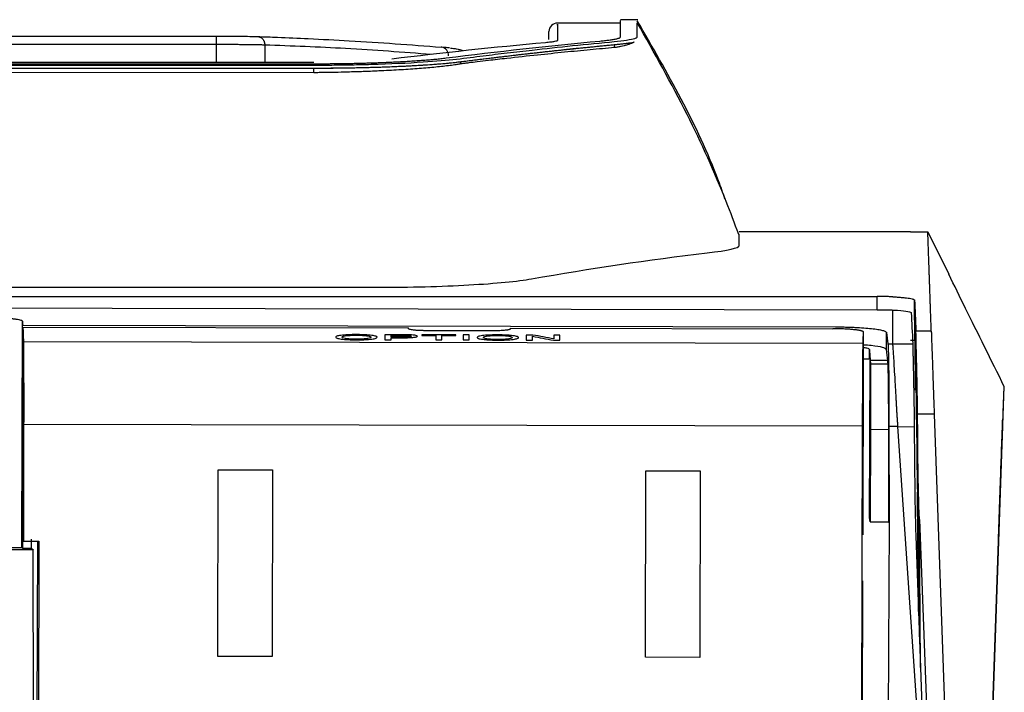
# Model space of a CAD drawing. Header units: millimetres. Extents: x 156812 to 157936, y 112087 to 113571.
# Tile 48 of 204: x 157491 to 157549, y 112518 to 112557. Entities that reach past the tile are written whole.
import ezdxf

# ---------------------------------------------------------------- set-up
doc = ezdxf.new("R2010")
doc.units = ezdxf.units.MM

msp = doc.modelspace()

# ---------------------------------------------------------------- linework, layer by layer
at = {"color": 7, "linetype": 'Continuous', "lineweight": 25}
for p, q in [((157527.506, 112557.389), (157526.497, 112557.389)), ((157522.279, 112556.222), (157522.279, 112556.691)), ((157526.504, 112557.191), (157522.779, 112557.191)), ((157456.287, 112556.42), (157502.666, 112556.42)), ((157502.675, 112555.92), (157456.281, 112555.92)), ((157502.675, 112555.92), (157502.675, 112554.872)), ((157505.538, 112555.893), (157505.538, 112554.872)), ((157526.142, 112555.745), (157526.142, 112555.906)), ((157508.433, 112554.514), (157450.517, 112554.514)), ((157508.433, 112554.872), (157450.528, 112554.872)), ((157450.531, 112554.791), (157508.426, 112554.791)), ((157508.433, 112554.262), (157508.433, 112554.514)), ((157517.079, 112554.779), (157517.079, 112554.896)), ((157543.57, 112544.886), (157533.479, 112544.886)), ((157533.479, 112544.061), (157533.479, 112544.742)), ((157543.57, 112544.88), (157544.595, 112544.88)), ((157544.595, 112544.88), (157545.824, 112542.376)), ((157444.771, 112541.612), (157512.186, 112541.612)), ((157382.652, 112541.069), (157541.609, 112541.069)), ((157541.615, 112540.292), (157541.609, 112541.069)), ((157543.831, 112538.47), (157543.811, 112540.854)), ((157491.234, 112526.263), (157491.263, 112539.616)), ((157491.282, 112539.379), (157539.165, 112539.277)), ((157491.289, 112538.263), (157491.291, 112539.27)), ((157491.291, 112539.27), (157514.007, 112539.221)), ((157513.559, 112538.812), (157512.616, 112538.814)), ((157512.978, 112538.779), (157513.591, 112538.778)), ((157516.797, 112538.805), (157514.789, 112538.809)), ((157514.789, 112538.775), (157515.612, 112538.774)), ((157519.003, 112539.045), (157515.011, 112539.053)), ((157515.974, 112538.773), (157516.797, 112538.771)), ((157517.588, 112538.803), (157517.226, 112538.804)), ((157520.007, 112539.209), (157539.008, 112539.168)), ((157521.329, 112538.795), (157520.946, 112538.796)), ((157522.922, 112538.792), (157522.56, 112538.793)), ((157540.805, 112537.4), (157540.808, 112538.964)), ((157542.162, 112537.936), (157542.164, 112538.942)), ((157544.799, 112539.02), (157543.894, 112539.02)), ((157543.948, 112532.749), (157543.894, 112539.02)), ((157543.98, 112529.718), (157543.901, 112538.773)), ((157491.289, 112538.263), (157491.264, 112526.758)), ((157491.289, 112538.263), (157491.264, 112526.758)), ((157491.289, 112538.263), (157491.289, 112538.263)), ((157491.324, 112538.413), (157540.783, 112538.308)), ((157512.616, 112538.516), (157512.978, 112538.515)), ((157513.597, 112538.672), (157512.978, 112538.673)), ((157512.978, 112538.639), (157513.607, 112538.637)), ((157515.612, 112538.51), (157515.974, 112538.509)), ((157517.226, 112538.506), (157517.588, 112538.506)), ((157520.946, 112538.498), (157521.309, 112538.498)), ((157522.539, 112538.495), (157522.922, 112538.494)), ((157542.244, 112538.281), (157542.539, 112538.28)), ((157542.539, 112538.28), (157543.706, 112538.278)), ((157543.832, 112538.47), (157543.831, 112538.47)), ((157543.832, 112538.47), (157543.857, 112535.596)), ((157541.156, 112537.4), (157541.159, 112537.937)), ((157540.78, 112537.4), (157540.758, 112527.025)), ((157540.78, 112537.4), (157541.209, 112537.4)), ((157541.159, 112528.042), (157541.208, 112537.256)), ((157542.24, 112537.288), (157541.206, 112537.29)), ((157541.208, 112537.256), (157541.209, 112537.4)), ((157542.253, 112537.083), (157541.213, 112537.085)), ((157543.859, 112535.542), (157543.857, 112535.596)), ((157549.071, 112535.762), (157548.341, 112514.826)), ((157544.97, 112534.131), (157543.99, 112534.131)), ((157544.105, 112521.001), (157543.99, 112534.131)), ((157544.97, 112534.131), (157545.935, 112506.499)), ((157491.338, 112533.53), (157491.329, 112526.652)), ((157540.752, 112533.425), (157491.338, 112533.53)), ((157540.676, 112506.835), (157540.752, 112533.425)), ((157541.223, 112533.219), (157541.204, 112527.781)), ((157542.293, 112533.217), (157541.223, 112533.219)), ((157542.295, 112527.779), (157542.293, 112533.217)), ((157542.307, 112533.396), (157542.315, 112527.726)), ((157542.834, 112533.395), (157542.307, 112533.396)), ((157544.598, 112507.392), (157542.834, 112533.395)), ((157542.834, 112533.395), (157543.793, 112533.393)), ((157548.962, 112532.638), (157548.342, 112514.848)), ((157502.77, 112519.852), (157502.793, 112530.85)), ((157502.792, 112530.848), (157505.992, 112530.841)), ((157502.793, 112530.85), (157505.993, 112530.843)), ((157505.993, 112530.843), (157505.97, 112519.845)), ((157505.992, 112530.841), (157505.97, 112519.843)), ((157505.992, 112530.841), (157505.993, 112530.843)), ((157527.97, 112519.799), (157527.993, 112530.796)), ((157527.992, 112530.794), (157527.993, 112530.796)), ((157527.992, 112530.794), (157531.192, 112530.787)), ((157527.993, 112530.796), (157531.193, 112530.79)), ((157531.193, 112530.79), (157531.17, 112519.792)), ((157531.192, 112530.787), (157531.191, 112530.288)), ((157531.193, 112530.79), (157531.192, 112530.787)), ((157531.191, 112530.288), (157531.171, 112520.29)), ((157541.204, 112527.781), (157541.159, 112528.042)), ((157541.204, 112527.781), (157542.295, 112527.779)), ((157542.315, 112527.726), (157542.206, 112506.805)), ((157542.315, 112527.726), (157542.295, 112527.779)), ((157544.095, 112527.921), (157544.902, 112506.875)), ((157544.17, 112519.201), (157544.095, 112527.921)), ((157548.772, 112527.199), (157548.079, 112507.336)), ((157491.264, 112526.758), (157491.263, 112526.237)), ((157491.264, 112526.758), (157491.329, 112526.652)), ((157491.264, 112526.758), (157491.264, 112526.758)), ((157491.329, 112526.652), (157492.229, 112526.65)), ((157491.78, 112526.757), (157491.78, 112526.236)), ((157492.128, 112509.563), (157492.164, 112526.65)), ((157492.229, 112526.65), (157492.204, 112506.938)), ((157540.766, 112527.054), (157540.758, 112527.025)), ((157543.889, 112526.955), (157544.598, 112507.392)), ((157548.108, 112508.148), (157548.753, 112526.652)), ((157491.905, 112526.124), (157464.891, 112526.181)), ((157491.263, 112526.237), (157491.234, 112526.263)), ((157491.263, 112526.237), (157491.777, 112526.236)), ((157491.78, 112526.236), (157491.908, 112526.124)), ((157491.936, 112506.911), (157491.905, 112526.124)), ((157540.752, 112524.297), (157540.721, 112509.563)), ((157531.171, 112520.29), (157531.17, 112519.79)), ((157505.97, 112519.845), (157502.77, 112519.852)), ((157531.17, 112519.792), (157527.97, 112519.799))]:
    msp.add_line(p, q, dxfattribs=at)
at = {"color": 7, "linetype": 'Continuous', "lineweight": 25, "flags": 128}
for points in [[(157508.433, 112554.262), (157476, 112554.266), (157450.517, 112554.269)], [(157398.19, 112540.6), (157478.508, 112540.427), (157541.615, 112540.292)]]:
    msp.add_lwpolyline(points, dxfattribs=at)
at = {"color": 7, "linetype": 'Continuous', "lineweight": 25}
for centre, radius, start, end in [((157522.779, 112556.691), 0.5, 90, 180), ((157515.939, 112555.391), 0.375, 85.33622, 91.5576), ((157515.899, 112555.306), 0.464, 355.15132, 81.2749), ((157515.899, 112555.306), 0.464, 355.12304, 81.1572), ((157516.979, 112555.114), 0.5, 61.57481, 90.06112)]:
    msp.add_arc(centre, radius, start, end, dxfattribs=at)
for points, knots in [([(157526.488, 112556.364), (157526.491, 112556.695), (157526.496, 112557.293), (157526.497, 112557.327), (157526.497, 112557.341)], [0, 0, 0, 0, 0.551718, 1, 1, 1, 1]), ([(157532.647, 112546.83), (157532.523, 112547.182), (157531.81, 112549.199), (157530.13, 112552.738), (157528.362, 112555.796), (157527.479, 112557.324)], [0, 0, 0, 0, 0.095618, 0.547807, 1, 1, 1, 1]), ([(157431.479, 112557.236), (157431.479, 112557.222), (157431.479, 112557.19), (157431.479, 112557.122), (157431.479, 112557.032), (157431.478, 112556.912), (157431.48, 112556.772), (157431.474, 112556.616), (157431.49, 112556.482), (157431.456, 112556.368), (157431.591, 112556.248), (157434.306, 112555.922), (157438.387, 112555.553), (157441.738, 112555.098), (157443.946, 112554.882), (157447.13, 112554.739), (157450.623, 112554.705), (157454.03, 112554.714), (157457.413, 112554.711), (157460.895, 112554.712), (157464.455, 112554.712), (157468.093, 112554.712), (157471.807, 112554.712), (157475.618, 112554.712), (157479.381, 112554.712), (157483.067, 112554.712), (157486.645, 112554.712), (157490.232, 112554.712), (157493.828, 112554.712), (157497.433, 112554.712), (157501.046, 112554.712), (157504.67, 112554.713), (157507.483, 112554.71), (157509.488, 112554.714), (157510.663, 112554.73), (157512.56, 112554.774), (157514.848, 112554.876), (157516.958, 112555.064), (157518.333, 112555.256), (157519.847, 112555.434), (157521.599, 112555.636), (157523.663, 112555.865), (157526.006, 112556.078), (157527.504, 112556.266), (157527.475, 112556.407), (157527.48, 112556.525), (157527.478, 112556.648), (157527.479, 112556.768), (157527.479, 112556.886), (157527.478, 112556.997), (157527.478, 112557.096), (157527.478, 112557.195), (157527.478, 112557.199), (157527.478, 112557.199)], [0, 0, 0, 0, 0.012868, 0.029472, 0.048628, 0.070337, 0.094599, 0.115305, 0.135473, 0.145693, 0.155804, 0.176014, 0.257759, 0.278196, 0.298341, 0.318475, 0.338773, 0.357396, 0.376591, 0.396357, 0.416695, 0.437225, 0.458307, 0.47994, 0.502124, 0.522384, 0.542694, 0.563056, 0.583467, 0.60393, 0.624443, 0.645006, 0.66562, 0.672378, 0.679114, 0.685858, 0.705992, 0.722804, 0.740663, 0.756811, 0.773545, 0.800532, 0.828361, 0.848502, 0.864462, 0.876151, 0.891832, 0.91225, 0.92714, 0.947541, 0.968966, 0.991416, 1, 1, 1, 1]), ([(157522.779, 112557.063), (157522.779, 112557.099), (157522.779, 112557.242), (157522.779, 112556.623), (157522.779, 112556.164)], [0, 0, 0, 0, 0.2581162, 1, 1, 1, 1]), ([(157533.455, 112544.733), (157533.215, 112545.377), (157532.334, 112547.745), (157530.419, 112551.973), (157528.485, 112555.426), (157527.478, 112557.224)], [0, 0, 0, 0, 0.1517781, 0.558355, 1, 1, 1, 1]), ([(157502.666, 112556.42), (157502.666, 112556.42), (157502.667, 112556.419), (157502.669, 112556.405), (157502.67, 112556.383), (157502.671, 112556.352), (157502.672, 112556.315), (157502.673, 112556.272), (157502.674, 112556.225), (157502.675, 112556.177), (157502.675, 112556.129), (157502.675, 112556.082), (157502.675, 112556.038), (157502.675, 112555.996), (157502.675, 112555.957), (157502.675, 112555.932), (157502.675, 112555.92)], [0, 0, 0, 0, 0.086725, 0.174284, 0.261646, 0.347776, 0.431705, 0.512579, 0.589703, 0.662553, 0.730782, 0.794198, 0.852745, 0.906469, 0.955495, 1, 1, 1, 1]), ([(157502.666, 112556.42), (157502.914, 112556.42), (157503.163, 112556.419), (157503.638, 112556.417), (157503.863, 112556.415), (157504.292, 112556.411), (157504.487, 112556.408), (157504.831, 112556.401), (157504.979, 112556.397), (157505.108, 112556.393)], [0, 0, 0, 0, 0.25, 0.25, 0.5, 0.5, 0.75, 0.75, 1, 1, 1, 1]), ([(157505.108, 112556.393), (157505.128, 112556.392), (157505.169, 112556.391), (157505.229, 112556.376), (157505.285, 112556.353), (157505.338, 112556.32), (157505.385, 112556.281), (157505.425, 112556.237), (157505.458, 112556.191), (157505.484, 112556.143), (157505.504, 112556.095), (157505.519, 112556.049), (157505.529, 112556.005), (157505.535, 112555.965), (157505.538, 112555.928), (157505.538, 112555.904), (157505.538, 112555.893)], [0, 0, 0, 0, 0.089205, 0.179018, 0.268311, 0.355969, 0.440968, 0.522429, 0.599657, 0.67215, 0.739596, 0.801848, 0.858892, 0.910818, 0.957785, 1, 1, 1, 1]), ([(157505.108, 112556.393), (157505.505, 112556.38), (157506.502, 112556.346), (157508.306, 112556.268), (157510.615, 112556.147), (157513.224, 112555.982), (157515.027, 112555.838), (157515.929, 112555.766)], [0, 0, 0, 0, 0.109842, 0.276508, 0.5, 0.749997, 1, 1, 1, 1]), ([(157522.779, 112556.164), (157522.777, 112556.159), (157522.775, 112556.153), (157522.76, 112556.142), (157522.748, 112556.136), (157522.703, 112556.119), (157522.658, 112556.107), (157522.538, 112556.085), (157522.464, 112556.073), (157522.332, 112556.057), (157522.285, 112556.052), (157522.182, 112556.041), (157522.127, 112556.036), (157522.071, 112556.03)], [0, 0, 0, 0, 0.125, 0.125, 0.25, 0.25, 0.5, 0.5, 0.75, 0.75, 0.875, 0.875, 1, 1, 1, 1]), ([(157525.28, 112556.131), (157525.324, 112556.135), (157525.416, 112556.144), (157525.55, 112556.158), (157525.685, 112556.173), (157525.818, 112556.19), (157525.947, 112556.207), (157526.07, 112556.226), (157526.226, 112556.254), (157526.365, 112556.287), (157526.452, 112556.321), (157526.484, 112556.346), (157526.487, 112556.359), (157526.488, 112556.364)], [0, 0, 0, 0, 0.05714, 0.11896, 0.185462, 0.256644, 0.332508, 0.413053, 0.49828, 0.684065, 0.829626, 0.934943, 1, 1, 1, 1]), ([(157431.96, 112556.01), (157431.998, 112556.004), (157432.075, 112555.993), (157432.204, 112555.977), (157432.346, 112555.961), (157432.5, 112555.944), (157432.669, 112555.927), (157432.848, 112555.911), (157433.029, 112555.893), (157433.214, 112555.875), (157433.401, 112555.857), (157433.592, 112555.839), (157433.785, 112555.82), (157433.982, 112555.8), (157434.182, 112555.78), (157434.385, 112555.76), (157434.591, 112555.739), (157434.8, 112555.718), (157435.013, 112555.696), (157435.228, 112555.674), (157435.447, 112555.651), (157435.669, 112555.627), (157435.894, 112555.604), (157436.122, 112555.579), (157436.353, 112555.555), (157436.587, 112555.529), (157436.825, 112555.503), (157437.065, 112555.477), (157437.309, 112555.45), (157437.555, 112555.422), (157437.805, 112555.394), (157438.058, 112555.365), (157438.314, 112555.336), (157438.574, 112555.306), (157438.836, 112555.276), (157439.101, 112555.245), (157439.516, 112555.196), (157440.108, 112555.125), (157440.737, 112555.048), (157441.254, 112554.983), (157441.631, 112554.936), (157441.979, 112554.892), (157442.337, 112554.853), (157442.799, 112554.808), (157443.454, 112554.755), (157444.69, 112554.673), (157446.158, 112554.607), (157447.694, 112554.566), (157448.715, 112554.548), (157449.549, 112554.54), (157450.167, 112554.537), (157450.877, 112554.537), (157451.992, 112554.537), (157453.843, 112554.537), (157456.429, 112554.537), (157459.75, 112554.537), (157463.807, 112554.537), (157468.599, 112554.537), (157474.127, 112554.537), (157479.162, 112554.537), (157483.394, 112554.537), (157486.514, 112554.537), (157489.439, 112554.537), (157492.169, 112554.537), (157494.705, 112554.537), (157497.047, 112554.537), (157499.194, 112554.537), (157501.146, 112554.537), (157502.904, 112554.537), (157504.467, 112554.537), (157505.836, 112554.537), (157507.011, 112554.537), (157507.991, 112554.538), (157508.776, 112554.537), (157509.366, 112554.54), (157509.76, 112554.544), (157510.131, 112554.548), (157510.55, 112554.554), (157511.083, 112554.564), (157511.63, 112554.577), (157512.188, 112554.593), (157512.753, 112554.612), (157513.321, 112554.635), (157513.888, 112554.661), (157514.449, 112554.691), (157515, 112554.724), (157515.534, 112554.762), (157516.046, 112554.803), (157516.529, 112554.848), (157516.977, 112554.897), (157517.379, 112554.949), (157517.799, 112555.001), (157518.227, 112555.055), (157518.609, 112555.101), (157518.938, 112555.141), (157519.211, 112555.174), (157519.484, 112555.207), (157519.758, 112555.239), (157520.031, 112555.271), (157520.305, 112555.303), (157520.578, 112555.335), (157520.852, 112555.366), (157521.125, 112555.397), (157521.399, 112555.428), (157521.672, 112555.458), (157521.946, 112555.489), (157522.22, 112555.518), (157522.493, 112555.548), (157522.767, 112555.578), (157523.04, 112555.607), (157523.314, 112555.636), (157523.588, 112555.664), (157523.861, 112555.693), (157524.135, 112555.721), (157524.409, 112555.749), (157524.682, 112555.776), (157524.956, 112555.804), (157525.23, 112555.831), (157525.504, 112555.857), (157525.777, 112555.884), (157526.05, 112555.91), (157526.327, 112555.936), (157526.577, 112555.962), (157526.8, 112555.989), (157526.996, 112556.016), (157527.165, 112556.044), (157527.255, 112556.062), (157527.299, 112556.071)], [0, 0, 0, 0, 0.002709, 0.005471, 0.008285, 0.011152, 0.01407, 0.017042, 0.020066, 0.023142, 0.02627, 0.029451, 0.032684, 0.035969, 0.039306, 0.042696, 0.046137, 0.049632, 0.053178, 0.056777, 0.060427, 0.06413, 0.067886, 0.071693, 0.075553, 0.079465, 0.08343, 0.087446, 0.091515, 0.095636, 0.099809, 0.104034, 0.108312, 0.112642, 0.117024, 0.121458, 0.125945, 0.137812, 0.151146, 0.157446, 0.163746, 0.170045, 0.174788, 0.179533, 0.18897, 0.198935, 0.220351, 0.230743, 0.239435, 0.246426, 0.251714, 0.254876, 0.26416, 0.279568, 0.301099, 0.328753, 0.362529, 0.402428, 0.44845, 0.500594, 0.528187, 0.55416, 0.578513, 0.601247, 0.622362, 0.641857, 0.659732, 0.675988, 0.690624, 0.703641, 0.715039, 0.724817, 0.732976, 0.739515, 0.744434, 0.747736, 0.749417, 0.753797, 0.758364, 0.763116, 0.768055, 0.773179, 0.778487, 0.783982, 0.789663, 0.795532, 0.801588, 0.807831, 0.814259, 0.820873, 0.827675, 0.834664, 0.841839, 0.849201, 0.85377, 0.85834, 0.862909, 0.867478, 0.872048, 0.876617, 0.881186, 0.885756, 0.890325, 0.894895, 0.899465, 0.904034, 0.908604, 0.913174, 0.917744, 0.922313, 0.926883, 0.931453, 0.936023, 0.940593, 0.945163, 0.949734, 0.954304, 0.958874, 0.963444, 0.968015, 0.972585, 0.977155, 0.981725, 0.986294, 0.990863, 0.995432, 1, 1, 1, 1]), ([(157505.538, 112555.893), (157505.5, 112555.894), (157505.423, 112555.896), (157505.296, 112555.899), (157505.16, 112555.902), (157505.014, 112555.905), (157504.857, 112555.907), (157504.69, 112555.909), (157504.514, 112555.911), (157504.276, 112555.914), (157503.964, 112555.916), (157503.562, 112555.918), (157503.127, 112555.92), (157502.828, 112555.92), (157502.675, 112555.92)], [0, 0, 0, 0, 0.0626635, 0.1254483, 0.1881791, 0.2507601, 0.3131987, 0.3755826, 0.437977, 0.5004124, 0.6179534, 0.7401513, 0.8675567, 1, 1, 1, 1]), ([(157515.362, 112555.335), (157513.676, 112555.463), (157510.402, 112555.711), (157507.126, 112555.834), (157505.538, 112555.893)], [0, 0, 0, 0, 0.515228, 1, 1, 1, 1]), ([(157516.42, 112555.726), (157516.379, 112555.73), (157516.226, 112555.743), (157516.079, 112555.755), (157515.971, 112555.765)], [0, 0, 0, 0, 0.2670451, 1, 1, 1, 1]), ([(157516.475, 112555.716), (157516.606, 112555.702), (157516.909, 112555.671), (157516.953, 112555.634), (157516.978, 112555.614)], [0, 0, 0, 0, 0.435132, 1, 1, 1, 1]), ([(157526.142, 112555.745), (157525.665, 112555.701), (157524.684, 112555.612), (157523.173, 112555.464), (157521.535, 112555.295), (157520.039, 112555.131), (157518.855, 112554.995), (157518.112, 112554.907), (157517.65, 112554.852), (157517.365, 112554.816), (157517.201, 112554.798), (157517.12, 112554.785), (157517.079, 112554.779)], [0, 0, 0, 0, 0.157973, 0.324641, 0.499999, 0.699996, 0.819996, 0.891996, 0.945996, 0.972997, 0.986497, 1, 1, 1, 1]), ([(157527.299, 112556.071), (157527.281, 112556.06), (157527.245, 112556.039), (157527.182, 112556.007), (157527.111, 112555.976), (157527.032, 112555.946), (157526.946, 112555.917), (157526.837, 112555.884), (157526.701, 112555.849), (157526.532, 112555.811), (157526.378, 112555.78), (157526.245, 112555.757), (157526.177, 112555.749), (157526.142, 112555.745)], [0, 0, 0, 0, 0.08272, 0.165728, 0.249027, 0.332627, 0.416532, 0.500747, 0.623873, 0.749915, 0.874719, 0.937117, 1, 1, 1, 1]), ([(157508.426, 112554.791), (157508.528, 112554.791), (157508.731, 112554.791), (157509.037, 112554.793), (157509.343, 112554.795), (157509.65, 112554.798), (157509.957, 112554.801), (157510.263, 112554.806), (157510.568, 112554.811), (157510.872, 112554.818), (157511.175, 112554.825), (157511.475, 112554.833), (157511.773, 112554.841), (157512.068, 112554.851), (157512.36, 112554.861), (157512.647, 112554.873), (157512.972, 112554.887), (157513.332, 112554.904), (157513.727, 112554.924), (157514.118, 112554.947), (157514.503, 112554.973), (157514.879, 112555), (157515.243, 112555.03), (157515.59, 112555.062), (157515.922, 112555.095), (157516.119, 112555.119), (157516.219, 112555.132)], [0, 0, 0, 0, 0.032319, 0.064785, 0.097398, 0.130159, 0.163067, 0.196124, 0.229329, 0.262682, 0.296184, 0.329835, 0.363635, 0.397585, 0.431684, 0.465933, 0.500333, 0.549625, 0.600472, 0.652875, 0.706835, 0.762352, 0.819426, 0.878058, 0.93825, 1, 1, 1, 1]), ([(157517.079, 112554.896), (157516.966, 112554.882), (157516.741, 112554.854), (157516.35, 112554.814), (157515.936, 112554.776), (157515.331, 112554.727), (157514.519, 112554.673), (157513.627, 112554.627), (157512.908, 112554.597), (157512.373, 112554.578), (157511.826, 112554.561), (157511.269, 112554.547), (157510.706, 112554.535), (157510.137, 112554.526), (157509.566, 112554.519), (157508.997, 112554.515), (157508.619, 112554.514), (157508.433, 112554.514)], [0, 0, 0, 0, 0.062833, 0.12521, 0.191199, 0.249672, 0.378728, 0.49982, 0.556464, 0.612954, 0.669224, 0.725204, 0.780869, 0.836343, 0.89164, 0.946573, 1, 1, 1, 1]), ([(157517.079, 112554.779), (157517.045, 112554.773), (157516.933, 112554.756), (157516.7, 112554.717), (157516.233, 112554.655), (157515.514, 112554.576), (157514.532, 112554.494), (157513.624, 112554.435), (157512.857, 112554.394), (157512.337, 112554.367), (157511.727, 112554.341), (157510.992, 112554.314), (157510.122, 112554.289), (157509.36, 112554.274), (157508.821, 112554.266), (157508.537, 112554.263), (157508.433, 112554.262)], [0, 0, 0, 0, 0.0195467, 0.0628423, 0.1252206, 0.2496145, 0.3748549, 0.499799, 0.5620844, 0.6243632, 0.6636134, 0.7500349, 0.8452441, 0.9186067, 0.9701779, 1, 1, 1, 1]), ([(157544.799, 112539.02), (157544.795, 112539.127), (157544.788, 112539.341), (157544.777, 112539.65), (157544.767, 112539.951), (157544.756, 112540.243), (157544.746, 112540.527), (157544.737, 112540.802), (157544.728, 112541.067), (157544.719, 112541.324), (157544.71, 112541.572), (157544.702, 112541.812), (157544.694, 112542.042), (157544.686, 112542.263), (157544.678, 112542.476), (157544.671, 112542.68), (157544.665, 112542.874), (157544.658, 112543.06), (157544.652, 112543.237), (157544.646, 112543.405), (157544.641, 112543.564), (157544.635, 112543.714), (157544.63, 112543.855), (157544.626, 112543.987), (157544.622, 112544.11), (157544.618, 112544.224), (157544.614, 112544.329), (157544.611, 112544.425), (157544.608, 112544.512), (157544.605, 112544.59), (157544.602, 112544.659), (157544.6, 112544.719), (157544.599, 112544.769), (157544.597, 112544.811), (157544.596, 112544.844), (157544.595, 112544.868), (157544.595, 112544.876), (157544.595, 112544.88)], [0, 0, 0, 0, 0.028436, 0.05688, 0.085332, 0.113792, 0.14226, 0.170736, 0.199219, 0.227711, 0.256211, 0.284719, 0.313234, 0.341758, 0.370289, 0.398829, 0.427377, 0.455932, 0.484495, 0.513067, 0.541646, 0.570234, 0.598829, 0.627432, 0.656043, 0.684663, 0.71329, 0.741925, 0.770568, 0.799219, 0.827878, 0.856545, 0.88522, 0.913903, 0.942594, 0.971293, 1, 1, 1, 1]), ([(157549.1, 112535.752), (157548.32, 112537.327), (157547.173, 112539.645), (157546.155, 112541.715), (157545.829, 112542.378)], [0, 0, 0, 0, 0.679598, 1, 1, 1, 1]), ([(157512.186, 112541.612), (157514.079, 112541.612), (157515.97, 112541.662), (157519.157, 112541.84), (157520.452, 112541.968), (157521.25, 112542.109)], [0, 0, 0, 0, 0.5, 0.5, 1, 1, 1, 1]), ([(157542.527, 112541.049), (157542.485, 112541.051), (157542.401, 112541.055), (157542.271, 112541.059), (157542.14, 112541.063), (157542.008, 112541.066), (157541.875, 112541.067), (157541.742, 112541.069), (157541.653, 112541.069), (157541.609, 112541.069)], [0, 0, 0, 0, 0.1456031, 0.2902846, 0.4340484, 0.576898, 0.7188372, 0.8598699, 1, 1, 1, 1]), ([(157542.527, 112541.049), (157542.572, 112541.047), (157542.661, 112541.043), (157542.788, 112541.036), (157542.91, 112541.028), (157543.025, 112541.019), (157543.134, 112541.01), (157543.237, 112540.999), (157543.375, 112540.983), (157543.53, 112540.961), (157543.664, 112540.933), (157543.751, 112540.906), (157543.8, 112540.88), (157543.807, 112540.863), (157543.811, 112540.854)], [0, 0, 0, 0, 0.059522, 0.118412, 0.176935, 0.235361, 0.293963, 0.353009, 0.412764, 0.548437, 0.684459, 0.789794, 0.894471, 1, 1, 1, 1]), ([(157541.615, 112540.292), (157541.66, 112540.292), (157541.749, 112540.291), (157541.882, 112540.29), (157542.016, 112540.288), (157542.149, 112540.284), (157542.28, 112540.281), (157542.411, 112540.276), (157542.495, 112540.272), (157542.537, 112540.27)], [0, 0, 0, 0, 0.1398637, 0.2807188, 0.4225694, 0.5654191, 0.7092717, 0.8541308, 1, 1, 1, 1]), ([(157542.817, 112540.254), (157543.074, 112540.228), (157543.286, 112540.202), (157543.559, 112540.149), (157543.62, 112540.123), (157543.621, 112540.097)], [0, 0, 0, 0, 0.5, 0.5, 1, 1, 1, 1]), ([(157489.263, 112539.828), (157489.312, 112539.828), (157489.409, 112539.827), (157489.553, 112539.826), (157489.693, 112539.823), (157489.829, 112539.819), (157489.961, 112539.814), (157490.089, 112539.808), (157490.214, 112539.802), (157490.335, 112539.794), (157490.451, 112539.785), (157490.564, 112539.775), (157490.714, 112539.76), (157490.886, 112539.74), (157491.053, 112539.712), (157491.172, 112539.682), (157491.247, 112539.65), (157491.257, 112539.628), (157491.263, 112539.616)], [0, 0, 0, 0, 0.047018, 0.093018, 0.138223, 0.182866, 0.227193, 0.27145, 0.315889, 0.360755, 0.406289, 0.45272, 0.500265, 0.602811, 0.701529, 0.798917, 0.897573, 1, 1, 1, 1]), ([(157510.938, 112538.821), (157510.852, 112538.821), (157510.766, 112538.821), (157510.598, 112538.818), (157510.515, 112538.815), (157510.278, 112538.804), (157510.136, 112538.792), (157509.969, 112538.771), (157509.92, 112538.762), (157509.84, 112538.745), (157509.809, 112538.736), (157509.76, 112538.717), (157509.744, 112538.708), (157509.722, 112538.688), (157509.72, 112538.678), (157509.718, 112538.668)], [0, 0, 0, 0, 0.125, 0.125, 0.25, 0.25, 0.5, 0.5, 0.625, 0.625, 0.75, 0.75, 0.875, 0.875, 1, 1, 1, 1]), ([(157510.08, 112538.667), (157510.083, 112538.682), (157510.09, 112538.697), (157510.142, 112538.726), (157510.188, 112538.74), (157510.304, 112538.758), (157510.35, 112538.763), (157510.451, 112538.772), (157510.506, 112538.776), (157510.622, 112538.782), (157510.684, 112538.784), (157510.811, 112538.787), (157510.875, 112538.787), (157510.94, 112538.787)], [0, 0, 0, 0, 0.25, 0.25, 0.5, 0.5, 0.625, 0.625, 0.75, 0.75, 0.875, 0.875, 1, 1, 1, 1]), ([(157512.155, 112538.667), (157512.152, 112538.686), (157512.133, 112538.705), (157512.031, 112538.742), (157511.951, 112538.76), (157511.784, 112538.782), (157511.722, 112538.789), (157511.585, 112538.8), (157511.51, 112538.805), (157511.356, 112538.813), (157511.274, 112538.816), (157511.107, 112538.82), (157511.023, 112538.821), (157510.938, 112538.821)], [0, 0, 0, 0, 0.25, 0.25, 0.5, 0.5, 0.625, 0.625, 0.75, 0.75, 0.875, 0.875, 1, 1, 1, 1]), ([(157510.94, 112538.787), (157511.003, 112538.787), (157511.066, 112538.786), (157511.187, 112538.783), (157511.248, 112538.781), (157511.416, 112538.771), (157511.517, 112538.761), (157511.665, 112538.738), (157511.717, 112538.725), (157511.779, 112538.697), (157511.792, 112538.682), (157511.793, 112538.668)], [0, 0, 0, 0, 0.125, 0.125, 0.25, 0.25, 0.5, 0.5, 0.75, 0.75, 1, 1, 1, 1]), ([(157514.163, 112538.725), (157514.162, 112538.717), (157514.154, 112538.709), (157514.103, 112538.693), (157514.06, 112538.687), (157513.947, 112538.677), (157513.878, 112538.675), (157513.739, 112538.672), (157513.668, 112538.672), (157513.597, 112538.672)], [0, 0, 0, 0, 0.25, 0.25, 0.5, 0.5, 0.75, 0.75, 1, 1, 1, 1]), ([(157513.607, 112538.637), (157513.722, 112538.637), (157513.837, 112538.638), (157514.063, 112538.643), (157514.176, 112538.647), (157514.309, 112538.659), (157514.347, 112538.664), (157514.413, 112538.675), (157514.441, 112538.681), (157514.484, 112538.693), (157514.501, 112538.699), (157514.521, 112538.712), (157514.524, 112538.719), (157514.526, 112538.725)], [0, 0, 0, 0, 0.25, 0.25, 0.5, 0.5, 0.625, 0.625, 0.75, 0.75, 0.875, 0.875, 1, 1, 1, 1]), ([(157513.887, 112538.775), (157513.909, 112538.774), (157513.931, 112538.773), (157513.971, 112538.77), (157513.99, 112538.769), (157514.043, 112538.764), (157514.073, 112538.76), (157514.12, 112538.75), (157514.137, 112538.746), (157514.159, 112538.735), (157514.162, 112538.73), (157514.163, 112538.725)], [0, 0, 0, 0, 0.125, 0.125, 0.25, 0.25, 0.5, 0.5, 0.75, 0.75, 1, 1, 1, 1]), ([(157514.526, 112538.725), (157514.524, 112538.73), (157514.523, 112538.735), (157514.511, 112538.744), (157514.502, 112538.749), (157514.464, 112538.763), (157514.426, 112538.772), (157514.323, 112538.788), (157514.257, 112538.794), (157514.107, 112538.804), (157514.024, 112538.806), (157513.94, 112538.808)], [0, 0, 0, 0, 0.125, 0.125, 0.25, 0.25, 0.5, 0.5, 0.75, 0.75, 1, 1, 1, 1]), ([(157515.011, 112539.053), (157514.978, 112539.053), (157514.912, 112539.054), (157514.814, 112539.055), (157514.72, 112539.058), (157514.63, 112539.062), (157514.543, 112539.067), (157514.46, 112539.073), (157514.381, 112539.079), (157514.282, 112539.09), (157514.175, 112539.104), (157514.081, 112539.123), (157514.023, 112539.144), (157514.015, 112539.158), (157514.011, 112539.165)], [0, 0, 0, 0, 0.06429, 0.126837, 0.188241, 0.249134, 0.310165, 0.371977, 0.435192, 0.50039, 0.62785, 0.750283, 0.872671, 1, 1, 1, 1]), ([(157519.269, 112538.804), (157519.182, 112538.804), (157519.097, 112538.803), (157518.929, 112538.8), (157518.845, 112538.797), (157518.608, 112538.786), (157518.467, 112538.775), (157518.3, 112538.753), (157518.25, 112538.745), (157518.171, 112538.727), (157518.14, 112538.718), (157518.091, 112538.7), (157518.074, 112538.69), (157518.053, 112538.67), (157518.05, 112538.66), (157518.049, 112538.651)], [0, 0, 0, 0, 0.125, 0.125, 0.25, 0.25, 0.5, 0.5, 0.625, 0.625, 0.75, 0.75, 0.875, 0.875, 1, 1, 1, 1]), ([(157518.411, 112538.649), (157518.413, 112538.664), (157518.42, 112538.679), (157518.473, 112538.708), (157518.518, 112538.722), (157518.634, 112538.74), (157518.68, 112538.745), (157518.781, 112538.754), (157518.836, 112538.758), (157518.952, 112538.764), (157519.015, 112538.766), (157519.141, 112538.769), (157519.206, 112538.77), (157519.271, 112538.77)], [0, 0, 0, 0, 0.25, 0.25, 0.5, 0.5, 0.625, 0.625, 0.75, 0.75, 0.875, 0.875, 1, 1, 1, 1]), ([(157520.003, 112539.153), (157520.001, 112539.149), (157519.999, 112539.142), (157519.984, 112539.131), (157519.961, 112539.121), (157519.928, 112539.111), (157519.887, 112539.101), (157519.836, 112539.092), (157519.776, 112539.084), (157519.685, 112539.073), (157519.559, 112539.061), (157519.387, 112539.051), (157519.199, 112539.045), (157519.069, 112539.045), (157519.003, 112539.045)], [0, 0, 0, 0, 0.064622, 0.12743, 0.189005, 0.249963, 0.310939, 0.372566, 0.43546, 0.500198, 0.628442, 0.751115, 0.873265, 1, 1, 1, 1]), ([(157520.485, 112538.649), (157520.482, 112538.668), (157520.464, 112538.688), (157520.361, 112538.725), (157520.282, 112538.742), (157520.115, 112538.765), (157520.052, 112538.771), (157519.916, 112538.783), (157519.841, 112538.788), (157519.686, 112538.795), (157519.605, 112538.798), (157519.438, 112538.802), (157519.354, 112538.803), (157519.269, 112538.804)], [0, 0, 0, 0, 0.25, 0.25, 0.5, 0.5, 0.625, 0.625, 0.75, 0.75, 0.875, 0.875, 1, 1, 1, 1]), ([(157519.271, 112538.77), (157519.334, 112538.769), (157519.396, 112538.769), (157519.518, 112538.765), (157519.578, 112538.763), (157519.747, 112538.753), (157519.847, 112538.744), (157519.996, 112538.72), (157520.048, 112538.707), (157520.11, 112538.679), (157520.122, 112538.664), (157520.123, 112538.65)], [0, 0, 0, 0, 0.125, 0.125, 0.25, 0.25, 0.5, 0.5, 0.75, 0.75, 1, 1, 1, 1]), ([(157540.808, 112538.964), (157540.807, 112538.969), (157540.806, 112538.98), (157540.79, 112538.996), (157540.764, 112539.012), (157540.728, 112539.027), (157540.68, 112539.041), (157540.622, 112539.055), (157540.554, 112539.069), (157540.475, 112539.082), (157540.385, 112539.095), (157540.252, 112539.111), (157540.071, 112539.129), (157539.83, 112539.146), (157539.571, 112539.159), (157539.295, 112539.166), (157539.105, 112539.168), (157539.008, 112539.168)], [0, 0, 0, 0, 0.051886, 0.10252, 0.152195, 0.201226, 0.249935, 0.298654, 0.347714, 0.397439, 0.44814, 0.500111, 0.603255, 0.702202, 0.799523, 0.897917, 1, 1, 1, 1]), ([(157539.165, 112539.277), (157539.214, 112539.277), (157539.311, 112539.276), (157539.457, 112539.275), (157539.602, 112539.273), (157539.794, 112539.269), (157540.031, 112539.262), (157540.397, 112539.247), (157540.83, 112539.221), (157541.288, 112539.179), (157541.663, 112539.129), (157541.897, 112539.08), (157542.032, 112539.039), (157542.105, 112539.007), (157542.153, 112538.975), (157542.161, 112538.953), (157542.164, 112538.942)], [0, 0, 0, 0, 0.031133, 0.062249, 0.093426, 0.124738, 0.186763, 0.248904, 0.373022, 0.497917, 0.623641, 0.749094, 0.811888, 0.874548, 0.937496, 1, 1, 1, 1]), ([(157543.901, 112538.773), (157543.9, 112538.796), (157543.899, 112538.842), (157543.898, 112538.899), (157543.897, 112538.949), (157543.896, 112538.99), (157543.895, 112539.01), (157543.895, 112539.02)], [0, 0, 0, 0, 0.200297, 0.400149, 0.599851, 0.799702, 1, 1, 1, 1]), ([(157543.99, 112534.131), (157543.986, 112534.673), (157543.977, 112535.202), (157543.96, 112536.177), (157543.932, 112537.523), (157543.906, 112538.435), (157543.901, 112538.773)], [0, 0, 0, 0, 0.25, 0.25, 0.5, 1, 1, 1, 1]), ([(157544.799, 112539.02), (157544.8, 112539.01), (157544.8, 112538.989), (157544.802, 112538.945), (157544.804, 112538.893), (157544.806, 112538.832), (157544.808, 112538.762), (157544.811, 112538.683), (157544.816, 112538.51), (157544.827, 112538.188), (157544.844, 112537.749), (157544.859, 112537.315), (157544.872, 112536.926), (157544.888, 112536.475), (157544.902, 112536.068), (157544.915, 112535.697), (157544.928, 112535.32), (157544.942, 112534.932), (157544.956, 112534.536), (157544.966, 112534.266), (157544.971, 112534.131)], [0, 0, 0, 0, 0.03138, 0.0627, 0.093966, 0.125179, 0.156339, 0.187447, 0.218503, 0.341487, 0.46432, 0.507862, 0.595232, 0.672476, 0.729414, 0.783565, 0.83771, 0.891834, 0.94593, 1, 1, 1, 1]), ([(157491.324, 112538.413), (157491.327, 112538.343), (157491.329, 112538.18), (157491.333, 112537.647), (157491.335, 112537.277), (157491.338, 112536.375), (157491.338, 112535.844), (157491.339, 112534.712), (157491.339, 112534.114), (157491.338, 112533.53)], [0, 0, 0, 0, 0.25, 0.25, 0.5, 0.5, 0.75, 0.75, 1, 1, 1, 1]), ([(157509.718, 112538.668), (157509.72, 112538.649), (157509.745, 112538.63), (157509.855, 112538.594), (157509.935, 112538.577), (157510.103, 112538.555), (157510.165, 112538.548), (157510.3, 112538.537), (157510.374, 112538.532), (157510.526, 112538.524), (157510.605, 112538.521), (157510.769, 112538.517), (157510.853, 112538.516), (157510.937, 112538.516)], [0, 0, 0, 0, 0.25, 0.25, 0.5, 0.5, 0.625, 0.625, 0.75, 0.75, 0.875, 0.875, 1, 1, 1, 1]), ([(157510.935, 112538.551), (157510.874, 112538.551), (157510.813, 112538.551), (157510.693, 112538.555), (157510.634, 112538.557), (157510.468, 112538.566), (157510.371, 112538.576), (157510.216, 112538.598), (157510.16, 112538.611), (157510.094, 112538.639), (157510.082, 112538.653), (157510.08, 112538.667)], [0, 0, 0, 0, 0.125, 0.125, 0.25, 0.25, 0.5, 0.5, 0.75, 0.75, 1, 1, 1, 1]), ([(157511.793, 112538.668), (157511.791, 112538.653), (157511.781, 112538.639), (157511.721, 112538.611), (157511.669, 112538.597), (157511.516, 112538.575), (157511.416, 112538.565), (157511.245, 112538.556), (157511.186, 112538.554), (157511.062, 112538.551), (157510.998, 112538.551), (157510.935, 112538.551)], [0, 0, 0, 0, 0.25, 0.25, 0.5, 0.5, 0.75, 0.75, 0.875, 0.875, 1, 1, 1, 1]), ([(157510.937, 112538.516), (157511.021, 112538.516), (157511.105, 112538.516), (157511.269, 112538.52), (157511.35, 112538.522), (157511.506, 112538.53), (157511.58, 112538.534), (157511.717, 112538.545), (157511.782, 112538.551), (157511.948, 112538.573), (157512.029, 112538.591), (157512.106, 112538.618), (157512.125, 112538.628), (157512.149, 112538.647), (157512.153, 112538.657), (157512.155, 112538.667)], [0, 0, 0, 0, 0.125, 0.125, 0.25, 0.25, 0.375, 0.375, 0.5, 0.5, 0.75, 0.75, 0.875, 0.875, 1, 1, 1, 1]), ([(157518.049, 112538.651), (157518.051, 112538.631), (157518.076, 112538.613), (157518.185, 112538.576), (157518.266, 112538.559), (157518.434, 112538.537), (157518.495, 112538.53), (157518.63, 112538.519), (157518.704, 112538.514), (157518.857, 112538.506), (157518.936, 112538.503), (157519.1, 112538.499), (157519.184, 112538.498), (157519.267, 112538.498)], [0, 0, 0, 0, 0.25, 0.25, 0.5, 0.5, 0.625, 0.625, 0.75, 0.75, 0.875, 0.875, 1, 1, 1, 1]), ([(157519.266, 112538.533), (157519.204, 112538.533), (157519.143, 112538.534), (157519.024, 112538.537), (157518.965, 112538.539), (157518.799, 112538.549), (157518.701, 112538.558), (157518.546, 112538.58), (157518.49, 112538.593), (157518.424, 112538.621), (157518.413, 112538.635), (157518.411, 112538.649)], [0, 0, 0, 0, 0.125, 0.125, 0.25, 0.25, 0.5, 0.5, 0.75, 0.75, 1, 1, 1, 1]), ([(157520.123, 112538.65), (157520.121, 112538.635), (157520.111, 112538.621), (157520.052, 112538.593), (157519.999, 112538.58), (157519.846, 112538.557), (157519.746, 112538.547), (157519.576, 112538.538), (157519.516, 112538.536), (157519.393, 112538.533), (157519.329, 112538.533), (157519.266, 112538.533)], [0, 0, 0, 0, 0.25, 0.25, 0.5, 0.5, 0.75, 0.75, 0.875, 0.875, 1, 1, 1, 1]), ([(157519.267, 112538.498), (157519.352, 112538.498), (157519.435, 112538.499), (157519.599, 112538.502), (157519.681, 112538.505), (157519.836, 112538.512), (157519.91, 112538.516), (157520.048, 112538.527), (157520.112, 112538.534), (157520.278, 112538.555), (157520.36, 112538.573), (157520.437, 112538.601), (157520.455, 112538.61), (157520.48, 112538.629), (157520.484, 112538.639), (157520.485, 112538.649)], [0, 0, 0, 0, 0.125, 0.125, 0.25, 0.25, 0.375, 0.375, 0.5, 0.5, 0.75, 0.75, 0.875, 0.875, 1, 1, 1, 1]), ([(157540.752, 112533.425), (157540.754, 112534.095), (157540.756, 112534.757), (157540.762, 112535.949), (157540.765, 112536.476), (157540.77, 112537.329), (157540.773, 112537.656), (157540.779, 112538.114), (157540.781, 112538.247), (157540.783, 112538.308)], [0, 0, 0, 0, 0.25, 0.25, 0.5, 0.5, 0.75, 0.75, 1, 1, 1, 1]), ([(157542.162, 112537.936), (157542.11, 112537.979), (157542.005, 112538.066), (157541.461, 112538.163), (157540.964, 112538.196), (157540.806, 112538.207)], [0, 0, 0, 0, 0.406499, 0.811118, 1, 1, 1, 1]), ([(157542.244, 112538.281), (157542.252, 112538.216), (157542.259, 112538.072), (157542.274, 112537.584), (157542.281, 112537.24), (157542.294, 112536.366), (157542.298, 112535.836), (157542.305, 112534.667), (157542.307, 112534.031), (157542.307, 112533.396)], [0, 0, 0, 0, 0.25, 0.25, 0.5, 0.5, 0.75, 0.75, 1, 1, 1, 1]), ([(157542.834, 112533.395), (157542.829, 112533.47), (157542.819, 112533.621), (157542.804, 112533.849), (157542.79, 112534.08), (157542.775, 112534.314), (157542.761, 112534.55), (157542.747, 112534.788), (157542.734, 112535.026), (157542.708, 112535.485), (157542.673, 112536.112), (157542.63, 112536.843), (157542.594, 112537.435), (157542.569, 112537.813), (157542.554, 112538.029), (157542.545, 112538.148), (157542.54, 112538.231), (157542.539, 112538.265), (157542.539, 112538.28)], [0, 0, 0, 0, 0.0299722, 0.0607278, 0.0922645, 0.1245776, 0.157659, 0.1914975, 0.2260783, 0.2613828, 0.3959193, 0.5227371, 0.6577971, 0.7836993, 0.8461895, 0.9029812, 0.954196, 1, 1, 1, 1]), ([(157543.831, 112538.47), (157543.818, 112538.47), (157543.801, 112538.47), (157543.626, 112538.47), (157543.577, 112538.47)], [0, 0, 0, 0, 0.7190422, 1, 1, 1, 1]), ([(157541.159, 112537.937), (157541.139, 112537.967), (157541.109, 112538.01), (157540.878, 112538.044), (157540.806, 112538.055)], [0, 0, 0, 0, 0.689762, 1, 1, 1, 1]), ([(157543.712, 112538.031), (157543.713, 112538.004), (157543.714, 112537.95), (157543.715, 112537.858), (157543.717, 112537.757), (157543.72, 112537.648), (157543.722, 112537.529), (157543.725, 112537.402), (157543.728, 112537.267), (157543.731, 112537.122), (157543.734, 112536.969), (157543.738, 112536.807), (157543.742, 112536.636), (157543.745, 112536.457), (157543.751, 112536.218), (157543.757, 112535.913), (157543.764, 112535.535), (157543.772, 112535.141), (157543.778, 112534.729), (157543.784, 112534.299), (157543.79, 112533.854), (157543.792, 112533.547), (157543.793, 112533.393)], [0, 0, 0, 0, 0.0395157, 0.0786408, 0.1174351, 0.1559609, 0.1942826, 0.2324662, 0.2705792, 0.3086899, 0.3468671, 0.3851809, 0.4237078, 0.4625234, 0.5016992, 0.573153, 0.643903, 0.7143319, 0.7847163, 0.8554636, 0.9270722, 1, 1, 1, 1]), ([(157542.293, 112533.217), (157542.293, 112533.293), (157542.293, 112533.445), (157542.292, 112533.673), (157542.292, 112533.902), (157542.291, 112534.131), (157542.29, 112534.36), (157542.289, 112534.587), (157542.288, 112534.812), (157542.286, 112535.034), (157542.285, 112535.252), (157542.283, 112535.465), (157542.281, 112535.672), (157542.279, 112535.872), (157542.276, 112536.063), (157542.273, 112536.246), (157542.271, 112536.418), (157542.267, 112536.579), (157542.264, 112536.727), (157542.261, 112536.862), (157542.257, 112536.983), (157542.254, 112537.049), (157542.253, 112537.083)], [0, 0, 0, 0, 0.042826, 0.086386, 0.130681, 0.175714, 0.221488, 0.268009, 0.315284, 0.363314, 0.412101, 0.461646, 0.511951, 0.563021, 0.614863, 0.667481, 0.720882, 0.775073, 0.830067, 0.885878, 0.942519, 1, 1, 1, 1]), ([(157543.891, 112535.542), (157543.893, 112535.496), (157543.897, 112535.403), (157543.902, 112535.278), (157543.906, 112535.183), (157543.909, 112535.113), (157543.911, 112535.035), (157543.915, 112534.873), (157543.921, 112534.597), (157543.927, 112534.256), (157543.932, 112533.992), (157543.934, 112533.847), (157543.936, 112533.699), (157543.938, 112533.543), (157543.941, 112533.375), (157543.943, 112533.183), (157543.946, 112532.976), (157543.947, 112532.825), (157543.948, 112532.749)], [0, 0, 0, 0, 0.125505, 0.250934, 0.334058, 0.376401, 0.43953, 0.501219, 0.626478, 0.749442, 0.780763, 0.81203, 0.845593, 0.874457, 0.906005, 0.937286, 0.968539, 1, 1, 1, 1]), ([(157549.069, 112535.713), (157549.069, 112535.713), (157549.069, 112535.713), (157549.033, 112534.699), (157548.971, 112532.909), (157548.904, 112531.005), (157548.871, 112530.053)], [0, 0, 0, 0, 0.188654, 0.463512, 0.731845, 1, 1, 1, 1]), ([(157548.803, 112528.092), (157548.83, 112528.864), (157548.884, 112530.408), (157548.941, 112532.045), (157548.98, 112533.162), (157549.001, 112533.758), (157549.001, 112533.77), (157549.001, 112533.776)], [0, 0, 0, 0, 0.215806, 0.431561, 0.643109, 0.85027, 1, 1, 1, 1]), ([(157549.002, 112533.806), (157549.002, 112533.804), (157549.002, 112533.801), (157549.002, 112533.784), (157549.001, 112533.757), (157548.999, 112533.72), (157548.998, 112533.672), (157548.996, 112533.615), (157548.993, 112533.547), (157548.99, 112533.45), (157548.985, 112533.311), (157548.978, 112533.117), (157548.971, 112532.895), (157548.965, 112532.724), (157548.962, 112532.638)], [0, 0, 0, 0, 0.065228, 0.130138, 0.194899, 0.259677, 0.32464, 0.389953, 0.45578, 0.522281, 0.641406, 0.760028, 0.87921, 1, 1, 1, 1]), ([(157543.793, 112533.393), (157543.8, 112532.32), (157543.808, 112531.247), (157543.833, 112529.101), (157543.849, 112528.028), (157543.889, 112526.955)], [0, 0, 0, 0, 0.5, 0.5, 1, 1, 1, 1]), ([(157543.949, 112532.749), (157543.95, 112532.699), (157543.951, 112532.594), (157543.953, 112532.425), (157543.955, 112532.239), (157543.957, 112531.988), (157543.961, 112531.673), (157543.965, 112531.297), (157543.968, 112530.91), (157543.972, 112530.555), (157543.976, 112530.155), (157543.978, 112529.889), (157543.98, 112529.718)], [0, 0, 0, 0, 0.055279, 0.115304, 0.18016, 0.249912, 0.37312, 0.498707, 0.622093, 0.74908, 0.838208, 1, 1, 1, 1]), ([(157548.871, 112530.053), (157548.871, 112530.043), (157548.87, 112530.023), (157548.869, 112529.981), (157548.867, 112529.931), (157548.865, 112529.872), (157548.863, 112529.804), (157548.858, 112529.677), (157548.851, 112529.463), (157548.839, 112529.117), (157548.824, 112528.71), (157548.81, 112528.298), (157548.796, 112527.91), (157548.784, 112527.562), (157548.776, 112527.32), (157548.772, 112527.199)], [0, 0, 0, 0, 0.041582, 0.083072, 0.124566, 0.16616, 0.207948, 0.250024, 0.375233, 0.499755, 0.624148, 0.749783, 0.833701, 0.916851, 1, 1, 1, 1]), ([(157544.056, 112522.358), (157544.048, 112523.021), (157544.021, 112525.415), (157543.998, 112527.805), (157543.981, 112529.532)], [0, 0, 0, 0, 0.2769148, 1, 1, 1, 1]), ([(157548.753, 112526.652), (157548.754, 112526.697), (157548.757, 112526.786), (157548.762, 112526.915), (157548.766, 112527.039), (157548.77, 112527.157), (157548.774, 112527.27), (157548.778, 112527.378), (157548.782, 112527.481), (157548.785, 112527.578), (157548.789, 112527.698), (157548.794, 112527.828), (157548.798, 112527.951), (157548.801, 112528.043), (157548.802, 112528.076), (157548.803, 112528.092)], [0, 0, 0, 0, 0.060935, 0.120893, 0.180145, 0.238975, 0.29767, 0.356522, 0.415819, 0.475842, 0.536864, 0.653607, 0.768313, 0.883079, 1, 1, 1, 1]), ([(157489.234, 112526.282), (157489.468, 112526.28), (157489.721, 112526.278), (157490.211, 112526.275), (157490.447, 112526.273), (157490.837, 112526.27), (157490.99, 112526.268), (157491.187, 112526.265), (157491.232, 112526.264), (157491.234, 112526.263)], [0, 0, 0, 0, 0.25, 0.25, 0.5, 0.5, 0.75, 0.75, 1, 1, 1, 1])]:
    msp.add_open_spline(points, degree=3, knots=knots, dxfattribs=at)
for points in [[(157516.219, 112555.132), (157519.238, 112555.513), (157522.258, 112555.846), (157525.28, 112556.131)], [(157522.071, 112556.03), (157519.05, 112555.756), (157516.031, 112555.434), (157513.014, 112555.064)], [(157526.142, 112555.906), (157523.12, 112555.617), (157520.098, 112555.281), (157517.079, 112554.896)], [(157531.605, 112543.638), (157532.835, 112543.784), (157533.479, 112543.931), (157533.479, 112544.061)], [(157521.25, 112542.109), (157524.697, 112542.72), (157528.149, 112543.229), (157531.605, 112543.638)], [(157543.811, 112540.854), (157543.838, 112540.3), (157543.866, 112539.688), (157543.894, 112539.02)], [(157542.539, 112538.28), (157542.538, 112539.017), (157542.538, 112539.679), (157542.537, 112540.27)], [(157542.537, 112540.27), (157542.634, 112540.265), (157542.728, 112540.26), (157542.817, 112540.254)], [(157543.621, 112540.097), (157543.647, 112539.548), (157543.676, 112538.941), (157543.706, 112538.278)], [(157491.263, 112539.616), (157491.269, 112539.538), (157491.276, 112539.459), (157491.282, 112539.379)], [(157491.291, 112539.27), (157491.302, 112538.996), (157491.313, 112538.71), (157491.324, 112538.413)], [(157512.616, 112538.814), (157512.616, 112538.716), (157512.616, 112538.617), (157512.616, 112538.516)], [(157512.978, 112538.673), (157512.978, 112538.709), (157512.978, 112538.744), (157512.978, 112538.779)], [(157513.94, 112538.808), (157513.814, 112538.811), (157513.687, 112538.812), (157513.559, 112538.812)], [(157513.591, 112538.778), (157513.69, 112538.778), (157513.79, 112538.778), (157513.887, 112538.775)], [(157514.011, 112539.165), (157514.01, 112539.184), (157514.008, 112539.203), (157514.007, 112539.221)], [(157514.789, 112538.809), (157514.789, 112538.798), (157514.789, 112538.787), (157514.789, 112538.775)], [(157515.612, 112538.774), (157515.612, 112538.687), (157515.612, 112538.599), (157515.612, 112538.51)], [(157515.974, 112538.509), (157515.974, 112538.598), (157515.974, 112538.686), (157515.974, 112538.773)], [(157516.797, 112538.771), (157516.797, 112538.782), (157516.797, 112538.794), (157516.797, 112538.805)], [(157517.226, 112538.804), (157517.226, 112538.706), (157517.226, 112538.607), (157517.226, 112538.506)], [(157517.588, 112538.506), (157517.588, 112538.606), (157517.588, 112538.705), (157517.588, 112538.803)], [(157520.007, 112539.209), (157520.005, 112539.19), (157520.004, 112539.171), (157520.003, 112539.153)], [(157520.946, 112538.796), (157520.946, 112538.698), (157520.946, 112538.599), (157520.946, 112538.498)], [(157521.309, 112538.498), (157521.309, 112538.573), (157521.309, 112538.647), (157521.309, 112538.721)], [(157521.309, 112538.721), (157521.719, 112538.646), (157522.129, 112538.571), (157522.539, 112538.495)], [(157522.56, 112538.571), (157522.15, 112538.647), (157521.739, 112538.722), (157521.329, 112538.795)], [(157522.56, 112538.793), (157522.56, 112538.72), (157522.56, 112538.646), (157522.56, 112538.571)], [(157522.922, 112538.494), (157522.922, 112538.595), (157522.922, 112538.694), (157522.922, 112538.792)], [(157540.783, 112538.308), (157540.792, 112538.534), (157540.8, 112538.752), (157540.808, 112538.964)], [(157542.164, 112538.942), (157542.191, 112538.729), (157542.217, 112538.508), (157542.244, 112538.281)], [(157491.28, 112538.373), (157491.283, 112538.336), (157491.286, 112538.3), (157491.289, 112538.263)], [(157512.978, 112538.515), (157512.978, 112538.557), (157512.978, 112538.598), (157512.978, 112538.639)], [(157543.706, 112538.278), (157543.708, 112538.232), (157543.71, 112538.15), (157543.712, 112538.031)], [(157541.159, 112537.937), (157541.172, 112537.762), (157541.185, 112537.583), (157541.198, 112537.399)], [(157542.24, 112537.288), (157542.214, 112537.511), (157542.188, 112537.727), (157542.162, 112537.936)], [(157541.208, 112537.256), (157541.21, 112537.216), (157541.212, 112537.159), (157541.213, 112537.085)], [(157541.213, 112537.085), (157541.215, 112536.946), (157541.217, 112536.556), (157541.22, 112535.664), (157541.222, 112534.528), (157541.223, 112533.664), (157541.223, 112533.219)], [(157542.253, 112537.083), (157542.249, 112537.181), (157542.245, 112537.25), (157542.24, 112537.288)], [(157544.095, 112527.921), (157544.016, 112529.99), (157544.009, 112532.061), (157543.99, 112534.131)], [(157543.98, 112529.718), (157543.98, 112529.656), (157543.981, 112529.594), (157543.981, 112529.532)]]:
    msp.add_open_spline(points, degree=3, dxfattribs=at)
at = {"color": 144, "linetype": 'Continuous', "lineweight": 18}
msp.add_open_spline([(157527.299, 112556.071), (157527.278, 112556.066), (157527.237, 112556.055), (157527.165, 112556.04), (157527.089, 112556.025), (157527.009, 112556.011), (157526.928, 112555.998), (157526.846, 112555.986), (157526.764, 112555.975), (157526.684, 112555.965), (157526.606, 112555.955), (157526.532, 112555.946), (157526.462, 112555.938), (157526.396, 112555.931), (157526.336, 112555.925), (157526.281, 112555.92), (157526.234, 112555.915), (157526.196, 112555.911), (157526.166, 112555.908), (157526.149, 112555.906), (157526.142, 112555.906)], degree=3, knots=[0, 0, 0, 0, 0.09648, 0.188067, 0.274833, 0.356833, 0.434104, 0.506672, 0.574563, 0.637695, 0.695975, 0.749351, 0.797738, 0.841548, 0.881255, 0.916543, 0.945845, 0.969012, 0.986872, 1, 1, 1, 1], dxfattribs=at)

doc.saveas('drawing.dxf')
